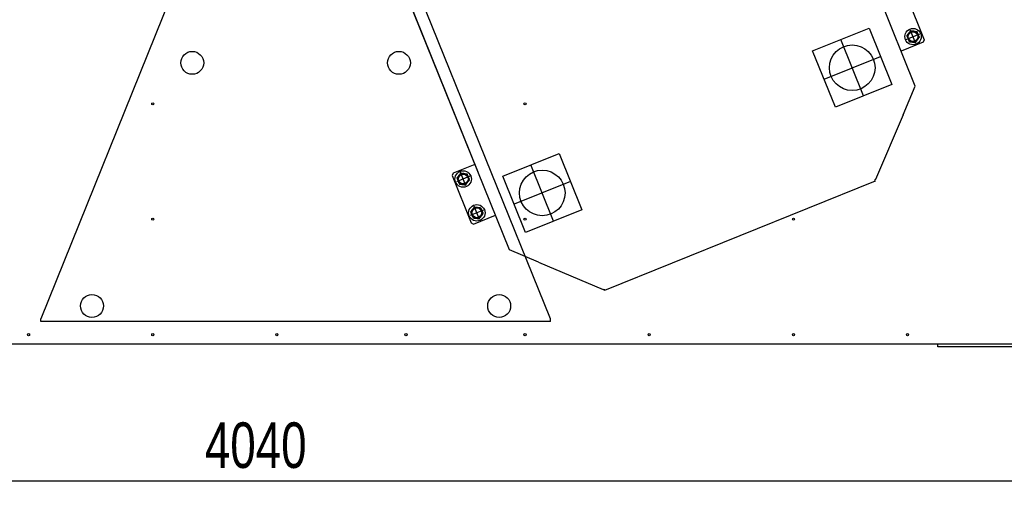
# Model space of a CAD drawing. Header units: millimetres. Extents: x 5 to 589, y 5 to 415.
# Tile 40 of 126: x 97 to 162, y 177 to 208. Entities that reach past the tile are written whole.
import ezdxf

# ---------------------------------------------------------------- set-up
doc = ezdxf.new("R2010")
doc.units = ezdxf.units.MM
doc.layers.add('COTES', color=1, linetype='Continuous')
doc.layers.add('TRAIT-FORT', color=4, linetype='Continuous', lineweight=25)
doc.styles.add('SLDTEXTSTYLE0', font='TXT', dxfattribs={"width": 0.75})
doc.dimstyles.new('SLDDIMSTYLE0', dxfattribs={"dimtxt": 3, "dimasz": 2, "dimexe": 0, "dimexo": 0.0625, "dimgap": 0.75, "dimtad": 1, "dimdec": 0, "dimlfac": 25, "dimrnd": 1e-09, "dimzin": 12, "dimdsep": 46, "dimtxsty": 'SLDTEXTSTYLE0', "dimsah": 1, "dimcen": 0.09, "dimadec": 0, "dimazin": 3, "dimtfac": 1, "dimtdec": 0, "dimtofl": 0, "dimtmove": 0, "dimatfit": 3, "dimfxl": 1, "dimfrac": 2, "dimtolj": 1, "dimtzin": 12, "dimarcsym": 0})

# ---------------------------------------------------------------- blocks, each defined once
blk = doc.blocks.new('_D_10')
at = {"layer": 'COTES', "color": 1, "transparency": 16777216}
for p, q in [((32.683, 217.255), (32.683, 176.617)), ((194.283, 216.055), (194.283, 176.617)), ((194.283, 177.617), (32.683, 177.617))]:
    blk.add_line(p, q, dxfattribs=at)
for points in [[(32.683, 177.617), (34.683, 177.117), (34.683, 178.117)], [(194.283, 177.617), (192.283, 178.117), (192.283, 177.117)]]:
    blk.add_solid(points, dxfattribs=at)
at = {"layer": 'COTES', "color": 1, "transparency": 16777216, "insert": (109.049, 181.484), "char_height": 3, "attachment_point": 1, "style": 'SLDTEXTSTYLE0'}
blk.add_mtext('4040', dxfattribs=at)

msp = doc.modelspace()

# ---------------------------------------------------------------- linework, layer by layer
at = {"color": 7, "linetype": 'Continuous'}
for p, q in [((114.009, 227.328), (98.244, 188.308)), ((131.791, 188.308), (116.025, 227.328)), ((155.802, 203.623), (148.088, 222.715)), ((121.385, 211.926), (127.022, 197.975)), ((129.099, 192.834), (121.385, 211.926)), ((155.13, 209.77), (156.389, 206.655)), ((149.045, 205.931), (152.754, 207.43)), ((152.754, 207.43), (154.252, 203.721)), ((155.208, 206.696), (156.098, 207.055)), ((155.832, 206.43), (155.473, 207.32)), ((152.398, 202.972), (150.899, 206.681)), ((156.322, 206.499), (154.876, 205.915)), ((156.389, 206.655), (156.322, 206.499)), ((150.543, 202.223), (149.045, 205.931)), ((149.794, 204.077), (153.503, 205.575)), ((154.252, 203.721), (150.543, 202.223)), ((154.995, 201.722), (155.802, 203.623)), ((154.995, 201.722), (153.189, 197.468)), ((128.647, 197.69), (132.356, 199.188)), ((132.356, 199.188), (133.854, 195.48)), ((126.824, 198.463), (125.378, 197.879)), ((132, 194.731), (130.501, 198.439)), ((125.378, 197.879), (125.312, 197.723)), ((125.312, 197.723), (126.57, 194.608)), ((126.493, 197.683), (125.603, 197.323)), ((126.228, 197.058), (125.868, 197.948)), ((130.145, 193.981), (128.647, 197.69)), ((133.105, 197.334), (129.396, 195.836)), ((153.153, 197.366), (135.351, 190.174)), ((153.189, 197.468), (153.123, 197.441)), ((153.123, 197.441), (153.153, 197.366)), ((127.127, 194.832), (126.767, 195.723)), ((127.392, 195.457), (126.502, 195.098)), ((126.727, 194.541), (128.173, 195.126)), ((133.854, 195.48), (130.145, 193.981)), ((126.57, 194.608), (126.727, 194.541)), ((131, 192.027), (129.099, 192.834)), ((131, 192.027), (135.254, 190.221)), ((135.254, 190.221), (135.321, 190.248)), ((135.321, 190.248), (135.351, 190.174)), ((135.351, 190.174), (135.321, 190.248)), ((98.244, 188.128), (98.244, 188.308)), ((131.791, 188.128), (98.244, 188.128)), ((131.791, 188.128), (131.791, 188.308))]:
    msp.add_line(p, q, dxfattribs=at)
for centre, radius in [((155.653, 206.875), 0.32), ((151.649, 204.826), 1.5), ((108.217, 205.148), 0.754), ((121.817, 205.148), 0.754), ((126.048, 197.503), 0.32), ((131.251, 196.585), 1.5), ((126.947, 195.278), 0.32), ((101.617, 189.148), 0.754), ((128.417, 189.148), 0.754)]:
    msp.add_circle(centre, radius, dxfattribs=at)
at = {"layer": 'TRAIT-FORT', "color": 4, "linetype": 'Continuous', "lineweight": 25}
for p, q in [((81.483, 186.655), (163.083, 186.655)), ((157.283, 186.455), (157.283, 186.655)), ((163.283, 186.455), (157.283, 186.455))]:
    msp.add_line(p, q, dxfattribs=at)
for centre, radius in [((155.653, 206.875), 0.54), ((151.649, 204.826), 1.5), ((108.217, 205.148), 0.754), ((121.817, 205.148), 0.754), ((105.616, 202.455), 0.068), ((130.116, 202.455), 0.068), ((126.048, 197.503), 0.54), ((131.251, 196.585), 1.5), ((126.947, 195.278), 0.54), ((105.616, 194.855), 0.068), ((130.116, 194.855), 0.068), ((147.783, 194.855), 0.068), ((101.617, 189.148), 0.754), ((128.417, 189.148), 0.754), ((97.449, 187.255), 0.068), ((105.616, 187.255), 0.068), ((113.783, 187.255), 0.068), ((122.283, 187.255), 0.068), ((130.116, 187.255), 0.068), ((138.283, 187.255), 0.068), ((147.783, 187.255), 0.068), ((155.283, 187.255), 0.068)]:
    msp.add_circle(centre, radius, dxfattribs=at)
for centre, start, end in [((155.653, 206.875), 142.81324, 202.81324), ((155.653, 206.875), 202.81324, 262.81324), ((155.653, 206.875), 82.81324, 142.81324), ((155.653, 206.875), 22.81324, 82.81324), ((155.653, 206.875), 322.81324, 22.81324), ((155.653, 206.875), 262.81324, 322.81324), ((126.048, 197.503), 142.81324, 202.81324), ((126.048, 197.503), 82.81324, 142.81324), ((126.048, 197.503), 22.81324, 82.81324), ((126.048, 197.503), 322.81324, 22.81324), ((126.048, 197.503), 202.81324, 262.81324), ((126.048, 197.503), 262.81324, 322.81324), ((126.947, 195.278), 142.81324, 202.81324), ((126.947, 195.278), 202.81324, 262.81324), ((126.947, 195.278), 82.81324, 142.81324), ((126.947, 195.278), 262.81324, 322.81324), ((126.947, 195.278), 22.81324, 82.81324), ((126.947, 195.278), 322.81324, 22.81324)]:
    msp.add_arc(centre, 0.36, start, end, dxfattribs=at)
for points, knots in [([(155.24, 206.927), (155.25, 206.941), (155.271, 206.968), (155.302, 207.009), (155.334, 207.05), (155.355, 207.079), (155.366, 207.093)], [0, 0, 0, 0, 0.2472686, 0.4953626, 0.746874, 1, 1, 1, 1]), ([(155.24, 206.927), (155.247, 206.912), (155.26, 206.881), (155.28, 206.833), (155.3, 206.785), (155.314, 206.752), (155.321, 206.736)], [0, 0, 0, 0, 0.247269, 0.495363, 0.746874, 1, 1, 1, 1]), ([(155.321, 206.736), (155.323, 206.731), (155.331, 206.712), (155.345, 206.677), (155.37, 206.618), (155.389, 206.574), (155.401, 206.544)], [0, 0, 0, 0, 0.070068, 0.299868, 0.530929, 1, 1, 1, 1]), ([(155.366, 207.093), (155.369, 207.097), (155.381, 207.114), (155.404, 207.143), (155.443, 207.195), (155.472, 207.233), (155.491, 207.259)], [0, 0, 0, 0, 0.070068, 0.299868, 0.530929, 1, 1, 1, 1]), ([(155.491, 207.259), (155.504, 207.257), (155.531, 207.254), (155.572, 207.248), (155.613, 207.243), (155.655, 207.238), (155.683, 207.234), (155.698, 207.233)], [0, 0, 0, 0, 0.1947331, 0.3943865, 0.5945898, 0.7968571, 1, 1, 1, 1]), ([(155.698, 207.233), (155.713, 207.231), (155.742, 207.227), (155.784, 207.222), (155.824, 207.217), (155.864, 207.212), (155.891, 207.208), (155.904, 207.207)], [0, 0, 0, 0, 0.219086, 0.412836, 0.607273, 0.803423, 1, 1, 1, 1]), ([(155.904, 207.207), (155.91, 207.191), (155.923, 207.16), (155.943, 207.113), (155.964, 207.064), (155.977, 207.031), (155.984, 207.015)], [0, 0, 0, 0, 0.247269, 0.495363, 0.746874, 1, 1, 1, 1]), ([(155.939, 206.658), (155.942, 206.662), (155.955, 206.678), (155.978, 206.708), (156.017, 206.76), (156.046, 206.798), (156.065, 206.823)], [0, 0, 0, 0, 0.070068, 0.299868, 0.530929, 1, 1, 1, 1]), ([(155.984, 207.015), (155.986, 207.01), (155.994, 206.991), (156.009, 206.957), (156.028, 206.912), (156.046, 206.867), (156.059, 206.838), (156.065, 206.823)], [0, 0, 0, 0, 0.070056, 0.299813, 0.530831, 0.765026, 1, 1, 1, 1]), ([(155.401, 206.544), (155.414, 206.543), (155.441, 206.539), (155.481, 206.534), (155.523, 206.529), (155.565, 206.524), (155.593, 206.52), (155.608, 206.518)], [0, 0, 0, 0, 0.194733, 0.394387, 0.59459, 0.796857, 1, 1, 1, 1]), ([(155.608, 206.518), (155.623, 206.516), (155.652, 206.513), (155.694, 206.507), (155.734, 206.502), (155.774, 206.497), (155.801, 206.494), (155.814, 206.492)], [0, 0, 0, 0, 0.219086, 0.412836, 0.607273, 0.803423, 1, 1, 1, 1]), ([(155.814, 206.492), (155.824, 206.506), (155.844, 206.532), (155.875, 206.573), (155.907, 206.615), (155.929, 206.644), (155.939, 206.658)], [0, 0, 0, 0, 0.247269, 0.495363, 0.746874, 1, 1, 1, 1]), ([(125.635, 197.555), (125.646, 197.568), (125.666, 197.595), (125.697, 197.636), (125.729, 197.678), (125.75, 197.706), (125.761, 197.72)], [0, 0, 0, 0, 0.2472686, 0.4953626, 0.746874, 1, 1, 1, 1]), ([(125.761, 197.72), (125.764, 197.724), (125.777, 197.741), (125.799, 197.771), (125.839, 197.823), (125.867, 197.861), (125.887, 197.886)], [0, 0, 0, 0, 0.070068, 0.299868, 0.530929, 1, 1, 1, 1]), ([(125.887, 197.886), (125.9, 197.884), (125.926, 197.881), (125.967, 197.876), (126.008, 197.871), (126.05, 197.865), (126.079, 197.862), (126.093, 197.86)], [0, 0, 0, 0, 0.1947331, 0.3943865, 0.5945898, 0.7968571, 1, 1, 1, 1]), ([(126.093, 197.86), (126.108, 197.858), (126.137, 197.854), (126.179, 197.849), (126.219, 197.844), (126.259, 197.839), (126.286, 197.836), (126.299, 197.834)], [0, 0, 0, 0, 0.219086, 0.412836, 0.607273, 0.803423, 1, 1, 1, 1]), ([(126.299, 197.834), (126.306, 197.818), (126.319, 197.788), (126.339, 197.74), (126.359, 197.692), (126.373, 197.659), (126.38, 197.642)], [0, 0, 0, 0, 0.247269, 0.495363, 0.746874, 1, 1, 1, 1]), ([(126.38, 197.642), (126.382, 197.638), (126.39, 197.618), (126.404, 197.584), (126.423, 197.539), (126.442, 197.495), (126.454, 197.465), (126.46, 197.451)], [0, 0, 0, 0, 0.070056, 0.299813, 0.530831, 0.765026, 1, 1, 1, 1]), ([(125.635, 197.555), (125.642, 197.539), (125.655, 197.508), (125.675, 197.461), (125.695, 197.412), (125.709, 197.38), (125.716, 197.363)], [0, 0, 0, 0, 0.247269, 0.495363, 0.746874, 1, 1, 1, 1]), ([(125.716, 197.363), (125.718, 197.359), (125.726, 197.339), (125.741, 197.305), (125.766, 197.245), (125.784, 197.201), (125.797, 197.172)], [0, 0, 0, 0, 0.070068, 0.299868, 0.530929, 1, 1, 1, 1]), ([(125.797, 197.172), (125.81, 197.17), (125.836, 197.167), (125.877, 197.162), (125.918, 197.156), (125.96, 197.151), (125.989, 197.147), (126.003, 197.146)], [0, 0, 0, 0, 0.194733, 0.394387, 0.59459, 0.796857, 1, 1, 1, 1]), ([(126.003, 197.146), (126.018, 197.144), (126.047, 197.14), (126.089, 197.135), (126.129, 197.13), (126.169, 197.125), (126.196, 197.121), (126.209, 197.12)], [0, 0, 0, 0, 0.219086, 0.412836, 0.607273, 0.803423, 1, 1, 1, 1]), ([(126.209, 197.12), (126.219, 197.133), (126.24, 197.16), (126.271, 197.201), (126.302, 197.243), (126.324, 197.271), (126.335, 197.285)], [0, 0, 0, 0, 0.247269, 0.495363, 0.746874, 1, 1, 1, 1]), ([(126.335, 197.285), (126.338, 197.289), (126.35, 197.306), (126.373, 197.336), (126.412, 197.387), (126.441, 197.425), (126.46, 197.451)], [0, 0, 0, 0, 0.070068, 0.299868, 0.530929, 1, 1, 1, 1]), ([(126.535, 195.33), (126.545, 195.343), (126.565, 195.37), (126.596, 195.411), (126.628, 195.453), (126.649, 195.481), (126.66, 195.495)], [0, 0, 0, 0, 0.2472686, 0.4953626, 0.746874, 1, 1, 1, 1]), ([(126.535, 195.33), (126.541, 195.314), (126.554, 195.283), (126.574, 195.236), (126.594, 195.187), (126.608, 195.154), (126.615, 195.138)], [0, 0, 0, 0, 0.247269, 0.495363, 0.746874, 1, 1, 1, 1]), ([(126.615, 195.138), (126.617, 195.133), (126.625, 195.114), (126.64, 195.08), (126.665, 195.02), (126.683, 194.976), (126.696, 194.946)], [0, 0, 0, 0, 0.070068, 0.299868, 0.530929, 1, 1, 1, 1]), ([(126.66, 195.495), (126.663, 195.499), (126.676, 195.516), (126.698, 195.546), (126.738, 195.597), (126.766, 195.635), (126.786, 195.661)], [0, 0, 0, 0, 0.070068, 0.299868, 0.530929, 1, 1, 1, 1]), ([(126.786, 195.661), (126.799, 195.659), (126.825, 195.656), (126.866, 195.651), (126.907, 195.645), (126.95, 195.64), (126.978, 195.637), (126.992, 195.635)], [0, 0, 0, 0, 0.1947331, 0.3943865, 0.5945898, 0.7968571, 1, 1, 1, 1]), ([(126.992, 195.635), (127.007, 195.633), (127.036, 195.629), (127.078, 195.624), (127.118, 195.619), (127.159, 195.614), (127.185, 195.61), (127.198, 195.609)], [0, 0, 0, 0, 0.219086, 0.412836, 0.607273, 0.803423, 1, 1, 1, 1]), ([(127.108, 194.894), (127.118, 194.908), (127.139, 194.935), (127.17, 194.976), (127.202, 195.017), (127.223, 195.046), (127.234, 195.06)], [0, 0, 0, 0, 0.247269, 0.495363, 0.746874, 1, 1, 1, 1]), ([(127.198, 195.609), (127.205, 195.593), (127.218, 195.562), (127.238, 195.515), (127.258, 195.466), (127.272, 195.434), (127.279, 195.417)], [0, 0, 0, 0, 0.247269, 0.495363, 0.746874, 1, 1, 1, 1]), ([(127.234, 195.06), (127.237, 195.064), (127.249, 195.081), (127.272, 195.11), (127.311, 195.162), (127.34, 195.2), (127.359, 195.226)], [0, 0, 0, 0, 0.070068, 0.299868, 0.530929, 1, 1, 1, 1]), ([(127.279, 195.417), (127.281, 195.413), (127.289, 195.393), (127.303, 195.359), (127.322, 195.314), (127.341, 195.27), (127.353, 195.24), (127.359, 195.226)], [0, 0, 0, 0, 0.070056, 0.299813, 0.530831, 0.765026, 1, 1, 1, 1]), ([(126.696, 194.946), (126.709, 194.945), (126.735, 194.941), (126.776, 194.936), (126.817, 194.931), (126.859, 194.926), (126.888, 194.922), (126.902, 194.92)], [0, 0, 0, 0, 0.194733, 0.394387, 0.59459, 0.796857, 1, 1, 1, 1]), ([(126.902, 194.92), (126.917, 194.918), (126.946, 194.915), (126.988, 194.909), (127.028, 194.904), (127.068, 194.899), (127.095, 194.896), (127.108, 194.894)], [0, 0, 0, 0, 0.219086, 0.412836, 0.607273, 0.803423, 1, 1, 1, 1])]:
    msp.add_open_spline(points, degree=3, knots=knots, dxfattribs=at)

# ---------------------------------------------------------------- dimensions: what is measured, and where the dimension line sits
at = {"layer": 'COTES', "color": 1}
dim = msp.add_linear_dim(base=(32.683, 177.617), p1=(194.283, 217.055), p2=(32.683, 218.255), angle=0, dimstyle='SLDDIMSTYLE0', dxfattribs=at)
dim.commit()
dim.dimension.update_dxf_attribs({"geometry": '_D_10', "text_midpoint": (113.483, 177.617), "dimtype": 160})

doc.saveas('drawing.dxf')
